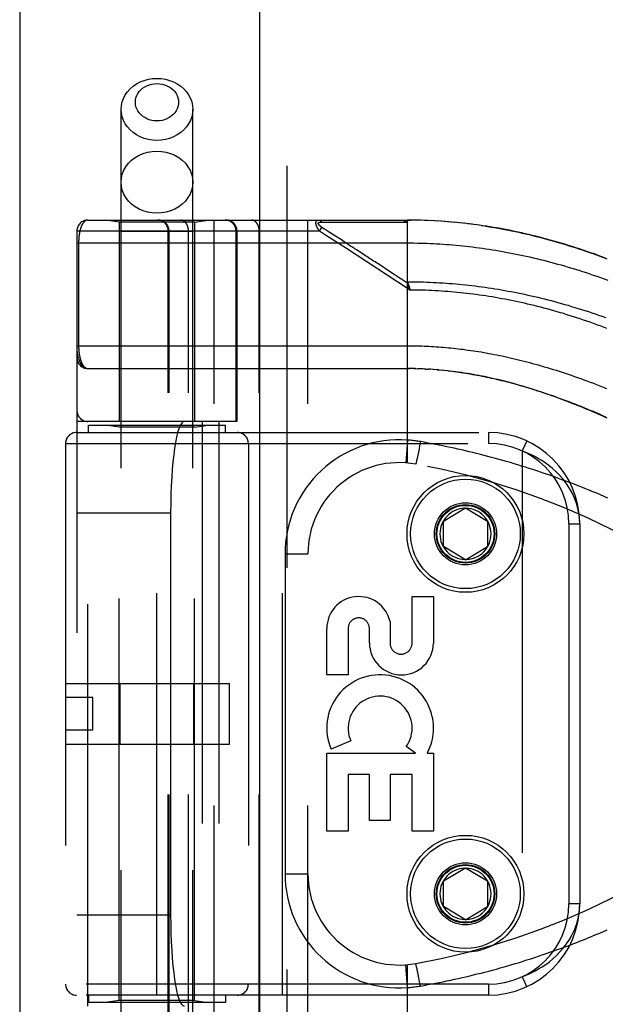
# Model space of a CAD drawing. Header units: inches. Extents: x 0 to 200, y 0 to 129.
# Tile 130 of 256: x 37.82 to 39.42, y 71.77 to 74.46. Entities that reach past the tile are written whole.
import ezdxf

# ---------------------------------------------------------------- set-up
doc = ezdxf.new("R2010")
doc.units = ezdxf.units.IN
doc.header["$LTSCALE"] = 11
doc.header["$MEASUREMENT"] = 0
doc.linetypes.add('HIDDEN', pattern=[0.2, 0.1, -0.1])
doc.layers.get('0').update_dxf_attribs({"linetype": 'CONTINUOUS'})
doc.layers.add('LEFTHAND_DOOR_ASSEMBLY', color=7, linetype='CONTINUOUS')

msp = doc.modelspace()

# ---------------------------------------------------------------- linework, layer by layer
at = {"color": 3, "linetype": 'Continuous'}
msp.add_line((37.8178, 97.2118), (37.8178, 34.2898), dxfattribs=at)
at = {"layer": 'LEFTHAND_DOOR_ASSEMBLY', "color": 3, "linetype": 'Continuous'}
msp.add_line((38.4736, 93.8608), (38.4736, 34.5108), dxfattribs=at)
at = {"layer": 'LEFTHAND_DOOR_ASSEMBLY', "color": 8, "linetype": 'HIDDEN'}
for p, q in [((38.5486, 93.8608), (38.5486, 34.5108)), ((38.0951, 71.0328), (38.0951, 74.2152)), ((38.2911, 71.0328), (38.2911, 74.2152)), ((38.0043, 73.9121), (38.8781, 73.9121)), ((38.0901, 73.9068), (38.0526, 73.9121)), ((38.0901, 73.9068), (38.0901, 73.3608)), ((38.2961, 73.9068), (38.0901, 73.9068)), ((38.2961, 73.9068), (38.3336, 73.9121)), ((38.2961, 73.9068), (38.2961, 73.3608)), ((38.3493, 71.2096), (38.3493, 73.9121)), ((38.6058, 71.2096), (38.6058, 73.9121)), ((38.6378, 73.8821), (38.6443, 73.8921)), ((38.6432, 73.9066), (38.6479, 73.9066)), ((38.6516, 73.8874), (38.6443, 73.8921)), ((38.6479, 73.9066), (38.6538, 73.9065)), ((38.6538, 73.9065), (38.6857, 73.9065)), ((38.6857, 73.9065), (38.6909, 73.9065)), ((38.6909, 73.9065), (38.7245, 73.9064)), ((38.7245, 73.9064), (38.7297, 73.9064)), ((38.7297, 73.9064), (38.7351, 73.9064)), ((38.8781, 73.2473), (38.8781, 73.9121)), ((38.8873, 73.912), (38.8781, 73.9121)), ((38.8781, 73.9121), (38.8871, 73.912)), ((38.8966, 73.9119), (38.8871, 73.912)), ((38.906, 73.9118), (38.8962, 73.9119)), ((38.9153, 73.9115), (38.9053, 73.9118)), ((38.9246, 73.9113), (38.9144, 73.9116)), ((38.934, 73.9109), (38.9235, 73.9113)), ((38.9433, 73.9105), (38.9326, 73.911)), ((38.9526, 73.91), (38.9417, 73.9106)), ((38.962, 73.9095), (38.9508, 73.9101)), ((38.9714, 73.9089), (38.9599, 73.9096)), ((38.9807, 73.9082), (38.969, 73.9091)), ((38.9901, 73.9075), (38.9782, 73.9084)), ((38.9964, 73.907), (39.0056, 73.9062)), ((39.0183, 73.9049), (39.0056, 73.9062)), ((39.0277, 73.904), (39.0148, 73.9053)), ((39.0371, 73.9029), (39.0239, 73.9044)), ((39.0466, 73.9018), (39.0331, 73.9034)), ((39.056, 73.9006), (39.0423, 73.9023)), ((39.0655, 73.8994), (39.0516, 73.9012)), ((39.075, 73.8981), (39.0608, 73.9)), ((37.9743, 73.8821), (37.9743, 71.2396)), ((38.6378, 73.8821), (37.9743, 73.8821)), ((38.2911, 73.8808), (38.0951, 73.8808)), ((38.2242, 71.2396), (38.2242, 73.8821)), ((38.2262, 71.2396), (38.2262, 73.8821)), ((38.2793, 71.2396), (38.2793, 73.8821)), ((38.4095, 73.3608), (38.4095, 73.8821)), ((38.4118, 73.8821), (38.4118, 73.3608)), ((38.4728, 71.2396), (38.4728, 73.8821)), ((38.6544, 73.8712), (38.6378, 73.8821)), ((38.654, 73.8858), (38.6516, 73.8874)), ((38.6564, 73.8842), (38.654, 73.8858)), ((38.7112, 73.8341), (38.6544, 73.8712)), ((38.6588, 73.8827), (38.6564, 73.8842)), ((38.6686, 73.8763), (38.664, 73.8793)), ((38.6722, 73.874), (38.6686, 73.8763)), ((38.6974, 73.8576), (38.6722, 73.874)), ((37.9743, 73.8496), (38.8781, 73.8496)), ((37.9789, 73.8496), (37.9789, 73.5675)), ((38.7013, 73.855), (38.6974, 73.8576)), ((38.8781, 73.7253), (38.7112, 73.8341)), ((38.8822, 73.7317), (38.8781, 73.7253)), ((38.885, 73.7207), (38.8781, 73.7253)), ((38.8833, 73.7275), (38.8836, 73.7263)), ((38.8836, 73.7263), (38.8839, 73.7251)), ((38.8839, 73.7251), (38.8842, 73.7239)), ((38.0043, 73.5058), (38.8838, 73.5058)), ((38.8852, 73.5058), (38.8781, 73.5058)), ((38.8923, 73.5057), (38.8838, 73.5058)), ((38.8995, 73.5056), (38.8896, 73.5057)), ((38.8953, 73.5056), (38.9011, 73.5055)), ((38.8995, 73.5056), (38.9069, 73.5054)), ((38.9139, 73.5051), (38.9067, 73.5054)), ((38.9211, 73.5049), (38.9126, 73.5052)), ((38.9282, 73.5045), (38.9184, 73.505)), ((38.9242, 73.5047), (38.93, 73.5044)), ((38.9282, 73.5045), (38.9358, 73.5041)), ((38.9423, 73.5037), (38.9353, 73.5041)), ((38.9493, 73.5032), (38.9416, 73.5037)), ((38.9564, 73.5027), (38.9475, 73.5033)), ((38.9635, 73.5021), (38.9533, 73.5029)), ((38.9592, 73.5024), (38.9651, 73.5019)), ((38.9635, 73.5021), (38.971, 73.5014)), ((38.9783, 73.5007), (38.9708, 73.5014)), ((38.9861, 73.4999), (38.9769, 73.5008)), ((38.9888, 73.4996), (38.9948, 73.4989)), ((38.4118, 73.3608), (37.9743, 73.3608)), ((38.0043, 71.7608), (38.0043, 73.3608)), ((38.3168, 73.3608), (38.3168, 71.7608)), ((38.3627, 73.3608), (38.3627, 71.7608)), ((37.9731, 73.3308), (39.0993, 73.3308)), ((38.0056, 73.3308), (38.0056, 73.3508)), ((38.0056, 73.3508), (38.3806, 73.3508)), ((38.0901, 73.3455), (38.0526, 73.3508)), ((38.0901, 71.7761), (38.0901, 73.3455)), ((38.2961, 73.3455), (38.0901, 73.3455)), ((38.1931, 71.7908), (38.1931, 73.3308)), ((38.2961, 73.3455), (38.3336, 73.3508)), ((38.2961, 71.7761), (38.2961, 73.3455)), ((38.3806, 73.3308), (38.3806, 73.3508)), ((38.5368, 71.7908), (38.5368, 73.3308)), ((39.0993, 73.3308), (39.0993, 73.3008)), ((37.9431, 73.3008), (37.9431, 71.8208)), ((37.9431, 73.3008), (39.0993, 73.3008)), ((38.4431, 73.3008), (38.4431, 71.8208)), ((38.8781, 73.31), (38.8736, 73.2477)), ((38.9134, 73.3057), (38.9115, 73.2956)), ((39.2044, 73.3076), (39.1918, 73.2804)), ((38.9079, 73.2765), (38.9064, 73.269)), ((38.9097, 73.2858), (38.9079, 73.2765)), ((38.9115, 73.2956), (38.9097, 73.2858)), ((39.1918, 73.2804), (39.1918, 71.8412)), ((38.9021, 73.2491), (38.9019, 73.2482)), ((38.9023, 73.25), (38.9021, 73.2491)), ((38.9026, 73.251), (38.9023, 73.25)), ((38.9029, 73.2526), (38.9026, 73.251)), ((38.9033, 73.2544), (38.9029, 73.2526)), ((38.9039, 73.257), (38.9033, 73.2544)), ((38.9045, 73.2598), (38.9039, 73.257)), ((38.9053, 73.2638), (38.9045, 73.2598)), ((38.9064, 73.269), (38.9053, 73.2638)), ((37.9743, 73.1108), (38.2304, 73.1108)), ((38.2304, 73.1108), (38.2304, 72.0108)), ((38.9768, 73.0883), (39.0368, 73.1244)), ((39.0368, 73.1244), (39.0968, 73.0883)), ((38.9768, 73.0183), (38.9768, 73.0883)), ((39.0968, 73.0883), (39.0968, 73.0183)), ((39.3193, 73.0808), (39.3193, 72.0408)), ((39.3193, 73.0808), (39.3493, 73.0808)), ((39.3493, 73.0808), (39.3493, 72.0408)), ((39.0368, 72.9822), (38.9768, 73.0183)), ((39.0368, 72.9822), (39.0968, 73.0183)), ((38.5433, 72.9983), (38.5433, 72.1233)), ((38.5433, 72.9983), (38.6058, 72.9983)), ((38.8909, 72.7544), (38.8909, 72.8815)), ((38.8909, 72.8815), (38.9493, 72.8815)), ((38.9493, 72.8815), (38.9493, 72.7544)), ((38.8305, 72.8132), (38.8304, 72.7544)), ((38.6575, 72.6671), (38.6575, 72.7943)), ((38.7159, 72.7943), (38.7159, 72.6671)), ((38.7741, 72.7551), (38.7741, 72.7942)), ((38.7159, 72.6671), (38.6575, 72.6671)), ((37.9431, 72.6438), (38.3911, 72.6438)), ((38.0924, 72.4778), (38.0924, 72.6438)), ((38.2937, 72.4778), (38.2937, 72.6438)), ((38.3911, 72.4778), (38.3911, 72.6438)), ((38.0181, 72.6058), (37.9431, 72.6058)), ((38.0181, 72.5158), (38.0181, 72.6058)), ((38.0181, 72.5158), (37.9431, 72.5158)), ((37.9431, 72.4778), (38.3911, 72.4778)), ((38.7231, 72.4869), (38.6695, 72.4637)), ((38.9004, 72.4535), (38.875, 72.4713)), ((38.6575, 72.2398), (38.6575, 72.4535)), ((38.6575, 72.4535), (38.9004, 72.4535)), ((38.9324, 72.4535), (38.9493, 72.4535)), ((38.9493, 72.4535), (38.9493, 72.2398)), ((38.7159, 72.3951), (38.7159, 72.2398)), ((38.7743, 72.3951), (38.7159, 72.3951)), ((38.7743, 72.2688), (38.7743, 72.3951)), ((38.8305, 72.3951), (38.8305, 72.2688)), ((38.8909, 72.3951), (38.8305, 72.3951)), ((38.8909, 72.2398), (38.8909, 72.3951)), ((38.8305, 72.2688), (38.7743, 72.2688)), ((38.7159, 72.2398), (38.6575, 72.2398)), ((38.9493, 72.2398), (38.8909, 72.2398)), ((38.9768, 72.1033), (39.0368, 72.1394)), ((39.0368, 72.1394), (39.0968, 72.1033)), ((38.5433, 72.1233), (38.6058, 72.1233)), ((38.9768, 72.0333), (38.9768, 72.1033)), ((39.0968, 72.1033), (39.0968, 72.0333)), ((39.0368, 71.9972), (38.9768, 72.0333)), ((39.0368, 71.9972), (39.0968, 72.0333)), ((39.3493, 72.0408), (39.3193, 72.0408)), ((37.9743, 72.0108), (38.2304, 72.0108)), ((38.8781, 71.8116), (38.8736, 71.8739)), ((38.8781, 71.2096), (38.8781, 71.8743)), ((38.9018, 71.8738), (38.9016, 71.8745)), ((38.902, 71.873), (38.9018, 71.8738)), ((38.9022, 71.8721), (38.902, 71.873)), ((38.9024, 71.8711), (38.9022, 71.8721)), ((38.9028, 71.8696), (38.9024, 71.8711)), ((38.9032, 71.8679), (38.9028, 71.8696)), ((38.9037, 71.8653), (38.9032, 71.8679)), ((38.9043, 71.8625), (38.9037, 71.8653)), ((38.9051, 71.8586), (38.9043, 71.8625)), ((38.9062, 71.8535), (38.9051, 71.8586)), ((38.9075, 71.847), (38.9062, 71.8535)), ((38.9093, 71.8379), (38.9075, 71.847)), ((39.0993, 71.8208), (37.9431, 71.8208)), ((38.9113, 71.8271), (38.9093, 71.8379)), ((38.9134, 71.8159), (38.9113, 71.8271)), ((39.0993, 71.8208), (39.0993, 71.7908)), ((39.0993, 71.7908), (37.9731, 71.7908)), ((38.0056, 71.7908), (38.0056, 71.7708)), ((38.3806, 71.7908), (38.3806, 71.7708)), ((38.3806, 71.7708), (38.0056, 71.7708)), ((38.0901, 71.7761), (38.0526, 71.7708)), ((38.2961, 71.7761), (38.0901, 71.7761)), ((38.2961, 71.7761), (38.3336, 71.7708))]:
    msp.add_line(p, q, dxfattribs=at)
for points in [[(38.0951, 74.2152), (38.0958, 74.2254), (38.0979, 74.2355), (38.1014, 74.2453), (38.1063, 74.2546), (38.1124, 74.2634), (38.1197, 74.2714), (38.1281, 74.2787), (38.1374, 74.285), (38.1475, 74.2903), (38.1583, 74.2945), (38.1696, 74.2976), (38.1812, 74.2994), (38.1931, 74.3)], [(38.1931, 74.3), (38.2049, 74.2994), (38.2165, 74.2976), (38.2278, 74.2945), (38.2386, 74.2903), (38.2487, 74.285), (38.258, 74.2787), (38.2664, 74.2714), (38.2737, 74.2634), (38.2798, 74.2546), (38.2847, 74.2453), (38.2882, 74.2355), (38.2903, 74.2254), (38.2911, 74.2152)], [(38.1931, 74.1836), (38.1859, 74.1839), (38.1789, 74.1851), (38.1721, 74.1869), (38.1656, 74.1894), (38.1596, 74.1926), (38.1539, 74.1964), (38.1489, 74.2008), (38.1445, 74.2056), (38.1408, 74.2109), (38.1379, 74.2165), (38.1358, 74.2224), (38.1345, 74.2285), (38.1341, 74.2347), (38.1345, 74.2408), (38.1358, 74.2469), (38.1379, 74.2528), (38.1408, 74.2584), (38.1445, 74.2637), (38.1489, 74.2686), (38.1539, 74.2729), (38.1596, 74.2767), (38.1657, 74.2799), (38.1721, 74.2824), (38.1789, 74.2843), (38.1859, 74.2854), (38.1931, 74.2858)], [(38.1931, 74.2858), (38.2002, 74.2854), (38.2072, 74.2843), (38.214, 74.2824), (38.2205, 74.2799), (38.2266, 74.2767), (38.2322, 74.2729), (38.2372, 74.2685), (38.2416, 74.2637), (38.2453, 74.2584), (38.2482, 74.2528), (38.2503, 74.2469), (38.2516, 74.2408), (38.252, 74.2347), (38.2516, 74.2285), (38.2503, 74.2224), (38.2482, 74.2165), (38.2453, 74.2109), (38.2416, 74.2056), (38.2372, 74.2008), (38.2322, 74.1964), (38.2266, 74.1926), (38.2205, 74.1894), (38.214, 74.1869), (38.2072, 74.1851), (38.2002, 74.1839), (38.1931, 74.1836)], [(38.1931, 74.1303), (38.1812, 74.1309), (38.1696, 74.1328), (38.1583, 74.1358), (38.1475, 74.14), (38.1374, 74.1453), (38.1281, 74.1516), (38.1197, 74.1589), (38.1124, 74.1669), (38.1063, 74.1757), (38.1014, 74.1851), (38.0979, 74.1949), (38.0958, 74.2049), (38.0951, 74.2152)], [(38.2911, 74.2152), (38.2903, 74.2049), (38.2882, 74.1949), (38.2847, 74.1851), (38.2798, 74.1757), (38.2737, 74.1669), (38.2664, 74.1589), (38.258, 74.1516), (38.2487, 74.1453), (38.2386, 74.14), (38.2278, 74.1358), (38.2165, 74.1328), (38.2049, 74.1309), (38.1931, 74.1303)], [(38.0951, 74.0159), (38.0959, 74.027), (38.0984, 74.0379), (38.1025, 74.0484), (38.1082, 74.0583), (38.1153, 74.0676), (38.1238, 74.0759), (38.1334, 74.0832), (38.1441, 74.0894), (38.1556, 74.0943), (38.1677, 74.0979), (38.1803, 74.1001), (38.1931, 74.1008)], [(38.1931, 74.1008), (38.2058, 74.1001), (38.2184, 74.0979), (38.2306, 74.0943), (38.2421, 74.0894), (38.2527, 74.0832), (38.2624, 74.0759), (38.2708, 74.0676), (38.2779, 74.0583), (38.2836, 74.0484), (38.2877, 74.0379), (38.2902, 74.027), (38.2911, 74.0159)], [(38.1931, 73.931), (38.1803, 73.9318), (38.1677, 73.9339), (38.1556, 73.9375), (38.1441, 73.9424), (38.1334, 73.9486), (38.1238, 73.9559), (38.1153, 73.9642), (38.1082, 73.9735), (38.1025, 73.9834), (38.0984, 73.9939), (38.0959, 74.0048), (38.0951, 74.0159)], [(38.2911, 74.0159), (38.2902, 74.0048), (38.2877, 73.9939), (38.2836, 73.9834), (38.2779, 73.9735), (38.2708, 73.9642), (38.2624, 73.9559), (38.2527, 73.9486), (38.2421, 73.9424), (38.2306, 73.9375), (38.2184, 73.9339), (38.2058, 73.9318), (38.1931, 73.931)], [(38.0043, 73.9121), (38.0037, 73.912), (38.0031, 73.912), (38.0025, 73.9119), (38.0019, 73.9118), (38.0013, 73.9117), (38.0008, 73.9115), (38.0002, 73.9113), (37.9997, 73.9111), (37.9991, 73.9109), (37.9986, 73.9106), (37.998, 73.9104), (37.9975, 73.91), (37.997, 73.9097), (37.9965, 73.9094), (37.996, 73.909), (37.9955, 73.9086), (37.995, 73.9082), (37.9946, 73.9078), (37.9941, 73.9073), (37.9936, 73.9068), (37.9932, 73.9063), (37.9927, 73.9058), (37.9923, 73.9053), (37.9919, 73.9048), (37.9915, 73.9042), (37.9911, 73.9037), (37.9907, 73.9031), (37.9903, 73.9025), (37.9899, 73.9019), (37.9895, 73.9012), (37.9891, 73.9006), (37.9888, 73.8999), (37.9884, 73.8993), (37.9881, 73.8986), (37.9877, 73.8979), (37.9874, 73.8972), (37.9871, 73.8965), (37.9868, 73.8958), (37.9865, 73.8951), (37.9861, 73.8943), (37.9859, 73.8936), (37.9856, 73.8928), (37.9853, 73.8921), (37.985, 73.8913), (37.9847, 73.8905), (37.9845, 73.8898), (37.9842, 73.889), (37.984, 73.8882), (37.9837, 73.8874), (37.9835, 73.8866), (37.9833, 73.8857), (37.9831, 73.8849), (37.9829, 73.8841), (37.9826, 73.8833), (37.9824, 73.8825), (37.9823, 73.8816), (37.9821, 73.8808), (37.9819, 73.8799), (37.9817, 73.8791), (37.9815, 73.8782), (37.9814, 73.8774), (37.9812, 73.8765), (37.9811, 73.8757), (37.9809, 73.8748), (37.9808, 73.8739), (37.9806, 73.8731), (37.9805, 73.8722), (37.9804, 73.8713), (37.9803, 73.8705), (37.9801, 73.8696), (37.98, 73.8688), (37.9799, 73.8679), (37.9798, 73.867), (37.9798, 73.8662), (37.9797, 73.8653), (37.9796, 73.8645), (37.9795, 73.8636), (37.9794, 73.8628), (37.9794, 73.862), (37.9793, 73.8611), (37.9793, 73.8603), (37.9792, 73.8595), (37.9792, 73.8586), (37.9791, 73.8578), (37.9791, 73.857), (37.979, 73.8562), (37.979, 73.8553), (37.979, 73.8545), (37.979, 73.8537), (37.9789, 73.8529), (37.9789, 73.852), (37.9789, 73.8512), (37.9789, 73.8504), (37.9789, 73.8496)], [(38.2262, 73.8821), (38.2262, 73.8827), (38.2262, 73.8834), (38.2262, 73.884), (38.2261, 73.8847), (38.2261, 73.8853), (38.226, 73.886), (38.2259, 73.8866), (38.2258, 73.8873), (38.2257, 73.8879), (38.2255, 73.8885), (38.2254, 73.8892), (38.2252, 73.8898), (38.2251, 73.8904), (38.2249, 73.8911), (38.2247, 73.8917), (38.2245, 73.8923), (38.2242, 73.8929), (38.224, 73.8935), (38.2237, 73.8941), (38.2235, 73.8947), (38.2232, 73.8953), (38.2229, 73.8959), (38.2226, 73.8965), (38.2223, 73.8971), (38.2219, 73.8976), (38.2216, 73.8982), (38.2212, 73.8987), (38.2209, 73.8993), (38.2205, 73.8998), (38.2201, 73.9003), (38.2197, 73.9008), (38.2193, 73.9013), (38.2189, 73.9018), (38.2184, 73.9023), (38.218, 73.9028), (38.2175, 73.9033), (38.2171, 73.9037), (38.2166, 73.9042), (38.2161, 73.9046), (38.2156, 73.905), (38.2151, 73.9054), (38.2146, 73.9059), (38.2141, 73.9062), (38.2136, 73.9066), (38.213, 73.907), (38.2125, 73.9074), (38.212, 73.9077), (38.2114, 73.908), (38.2108, 73.9084), (38.2103, 73.9087), (38.2097, 73.909), (38.2091, 73.9092), (38.2085, 73.9095), (38.2079, 73.9098), (38.2073, 73.91), (38.2067, 73.9102), (38.2061, 73.9105), (38.2055, 73.9107), (38.2049, 73.9109), (38.2042, 73.911), (38.2036, 73.9112), (38.203, 73.9113), (38.2023, 73.9115), (38.2017, 73.9116), (38.2011, 73.9117), (38.2004, 73.9118), (38.1998, 73.9119), (38.1991, 73.9119), (38.1985, 73.912), (38.1979, 73.912), (38.1972, 73.912), (38.1966, 73.9121)], [(38.2793, 73.8821), (38.2793, 73.8827), (38.2793, 73.8834), (38.2793, 73.884), (38.2792, 73.8847), (38.2792, 73.8853), (38.2791, 73.886), (38.2791, 73.8866), (38.279, 73.8873), (38.2789, 73.8879), (38.2788, 73.8885), (38.2787, 73.8892), (38.2786, 73.8898), (38.2785, 73.8904), (38.2783, 73.8911), (38.2782, 73.8917), (38.278, 73.8923), (38.2779, 73.8929), (38.2777, 73.8935), (38.2775, 73.8941), (38.2773, 73.8947), (38.2771, 73.8953), (38.2769, 73.8959), (38.2767, 73.8965), (38.2765, 73.8971), (38.2762, 73.8976), (38.276, 73.8982), (38.2757, 73.8987), (38.2755, 73.8993), (38.2752, 73.8998), (38.2749, 73.9003), (38.2746, 73.9008), (38.2743, 73.9013), (38.274, 73.9018), (38.2737, 73.9023), (38.2734, 73.9028), (38.2731, 73.9033), (38.2728, 73.9037), (38.2724, 73.9042), (38.2721, 73.9046), (38.2717, 73.905), (38.2714, 73.9054), (38.271, 73.9059), (38.2706, 73.9062), (38.2703, 73.9066), (38.2699, 73.907), (38.2695, 73.9074), (38.2691, 73.9077), (38.2687, 73.908), (38.2683, 73.9084), (38.2679, 73.9087), (38.2675, 73.909), (38.2671, 73.9092), (38.2666, 73.9095), (38.2662, 73.9098), (38.2658, 73.91), (38.2653, 73.9102), (38.2649, 73.9105), (38.2645, 73.9107), (38.264, 73.9109), (38.2636, 73.911), (38.2631, 73.9112), (38.2627, 73.9113), (38.2622, 73.9115), (38.2618, 73.9116), (38.2613, 73.9117), (38.2609, 73.9118), (38.2604, 73.9119), (38.2599, 73.9119), (38.2595, 73.912), (38.259, 73.912), (38.2586, 73.912), (38.2581, 73.9121)], [(38.4095, 73.8821), (38.4095, 73.8827), (38.4095, 73.8834), (38.4094, 73.884), (38.4094, 73.8847), (38.4093, 73.8853), (38.4092, 73.886), (38.4091, 73.8866), (38.409, 73.8873), (38.4089, 73.8879), (38.4088, 73.8885), (38.4086, 73.8892), (38.4085, 73.8898), (38.4083, 73.8904), (38.4081, 73.8911), (38.4079, 73.8917), (38.4077, 73.8923), (38.4075, 73.8929), (38.4072, 73.8935), (38.407, 73.8941), (38.4067, 73.8947), (38.4064, 73.8953), (38.4061, 73.8959), (38.4058, 73.8965), (38.4055, 73.8971), (38.4052, 73.8976), (38.4048, 73.8982), (38.4045, 73.8987), (38.4041, 73.8993), (38.4037, 73.8998), (38.4033, 73.9003), (38.4029, 73.9008), (38.4025, 73.9013), (38.4021, 73.9018), (38.4017, 73.9023), (38.4012, 73.9028), (38.4008, 73.9033), (38.4003, 73.9037), (38.3999, 73.9042), (38.3994, 73.9046), (38.3989, 73.905), (38.3984, 73.9054), (38.3979, 73.9059), (38.3973, 73.9062), (38.3968, 73.9066), (38.3963, 73.907), (38.3957, 73.9074), (38.3952, 73.9077), (38.3946, 73.908), (38.3941, 73.9084), (38.3935, 73.9087), (38.3929, 73.909), (38.3923, 73.9092), (38.3918, 73.9095), (38.3912, 73.9098), (38.3906, 73.91), (38.3899, 73.9102), (38.3893, 73.9105), (38.3887, 73.9107), (38.3881, 73.9109), (38.3875, 73.911), (38.3869, 73.9112), (38.3862, 73.9113), (38.3856, 73.9115), (38.385, 73.9116), (38.3843, 73.9117), (38.3837, 73.9118), (38.383, 73.9119), (38.3824, 73.9119), (38.3817, 73.912), (38.3811, 73.912), (38.3804, 73.912), (38.3798, 73.9121)], [(38.4728, 73.8821), (38.4728, 73.8827), (38.4728, 73.8834), (38.4728, 73.884), (38.4728, 73.8847), (38.4727, 73.8853), (38.4727, 73.886), (38.4726, 73.8866), (38.4725, 73.8873), (38.4724, 73.8879), (38.4723, 73.8885), (38.4722, 73.8892), (38.4721, 73.8898), (38.472, 73.8904), (38.4719, 73.8911), (38.4717, 73.8917), (38.4716, 73.8923), (38.4714, 73.8929), (38.4712, 73.8935), (38.471, 73.8941), (38.4709, 73.8947), (38.4707, 73.8953), (38.4704, 73.8959), (38.4702, 73.8965), (38.47, 73.8971), (38.4698, 73.8976), (38.4695, 73.8982), (38.4693, 73.8987), (38.469, 73.8993), (38.4687, 73.8998), (38.4685, 73.9003), (38.4682, 73.9008), (38.4679, 73.9013), (38.4676, 73.9018), (38.4673, 73.9023), (38.467, 73.9028), (38.4666, 73.9033), (38.4663, 73.9037), (38.466, 73.9042), (38.4656, 73.9046), (38.4653, 73.905), (38.4649, 73.9054), (38.4645, 73.9059), (38.4642, 73.9062), (38.4638, 73.9066), (38.4634, 73.907), (38.463, 73.9074), (38.4626, 73.9077), (38.4622, 73.908), (38.4618, 73.9084), (38.4614, 73.9087), (38.461, 73.909), (38.4606, 73.9092), (38.4602, 73.9095), (38.4597, 73.9098), (38.4593, 73.91), (38.4589, 73.9102), (38.4584, 73.9105), (38.458, 73.9107), (38.4576, 73.9109), (38.4571, 73.911), (38.4567, 73.9112), (38.4562, 73.9113), (38.4558, 73.9115), (38.4553, 73.9116), (38.4549, 73.9117), (38.4544, 73.9118), (38.4539, 73.9119), (38.4535, 73.9119), (38.453, 73.912), (38.4526, 73.912), (38.4521, 73.912), (38.4516, 73.9121)], [(38.6378, 73.8821), (38.6373, 73.8827), (38.6368, 73.8833), (38.6364, 73.8839), (38.6359, 73.8846), (38.6355, 73.8851), (38.6351, 73.8857), (38.6347, 73.8863), (38.6344, 73.8868), (38.634, 73.8874), (38.6337, 73.8879), (38.6334, 73.8884), (38.6331, 73.8889), (38.6328, 73.8894), (38.6325, 73.8899), (38.6322, 73.8904), (38.632, 73.8908), (38.6317, 73.8913), (38.6315, 73.8917), (38.6313, 73.8922), (38.6311, 73.8926), (38.6309, 73.893), (38.6307, 73.8934), (38.6305, 73.8938), (38.6303, 73.8942), (38.6301, 73.8946), (38.6299, 73.895), (38.6298, 73.8954), (38.6296, 73.8958), (38.6295, 73.8961), (38.6293, 73.8965), (38.6292, 73.8969), (38.6291, 73.8972), (38.629, 73.8976), (38.6289, 73.8979), (38.6287, 73.8983), (38.6286, 73.8986), (38.6286, 73.8989), (38.6285, 73.8993), (38.6284, 73.8996), (38.6283, 73.8999), (38.6282, 73.9002), (38.6282, 73.9005), (38.6281, 73.9008), (38.6281, 73.9011), (38.628, 73.9014), (38.628, 73.9017), (38.6279, 73.902), (38.6279, 73.9023), (38.6279, 73.9026), (38.6278, 73.9029), (38.6278, 73.9031), (38.6278, 73.9034), (38.6278, 73.9037), (38.6278, 73.9039), (38.6278, 73.9042), (38.6278, 73.9044), (38.6278, 73.9047), (38.6279, 73.9049), (38.6279, 73.9052), (38.6279, 73.9054), (38.628, 73.9057), (38.628, 73.9059), (38.6281, 73.9061), (38.6281, 73.9064), (38.6282, 73.9066), (38.6282, 73.9068), (38.6283, 73.907), (38.6284, 73.9072), (38.6285, 73.9075), (38.6285, 73.9077), (38.6286, 73.9079), (38.6287, 73.9081), (38.6288, 73.9083), (38.6289, 73.9085), (38.6291, 73.9086), (38.6292, 73.9088), (38.6293, 73.909), (38.6294, 73.9092), (38.6296, 73.9094), (38.6297, 73.9095), (38.6299, 73.9097), (38.6301, 73.9099), (38.6302, 73.91), (38.6304, 73.9102), (38.6306, 73.9103), (38.6308, 73.9105), (38.631, 73.9106), (38.6312, 73.9108), (38.6315, 73.9109), (38.6317, 73.911), (38.632, 73.9111), (38.6322, 73.9113), (38.6325, 73.9114), (38.6328, 73.9115), (38.6331, 73.9116), (38.6334, 73.9117), (38.6337, 73.9118), (38.6341, 73.9118), (38.6345, 73.9119), (38.6349, 73.9119), (38.6353, 73.912), (38.6357, 73.912), (38.6361, 73.912), (38.6366, 73.9121)], [(38.6443, 73.8921), (38.6439, 73.8924), (38.6434, 73.8927), (38.6429, 73.893), (38.6425, 73.8933), (38.6421, 73.8936), (38.6417, 73.8939), (38.6413, 73.8942), (38.6409, 73.8945), (38.6406, 73.8947), (38.6403, 73.895), (38.6399, 73.8952), (38.6396, 73.8955), (38.6393, 73.8957), (38.6391, 73.896), (38.6388, 73.8962), (38.6385, 73.8964), (38.6383, 73.8966), (38.6381, 73.8969), (38.6378, 73.8971), (38.6376, 73.8973), (38.6374, 73.8975), (38.6372, 73.8977), (38.637, 73.8979), (38.6368, 73.8981), (38.6367, 73.8983), (38.6365, 73.8985), (38.6363, 73.8987), (38.6362, 73.8988), (38.636, 73.899), (38.6359, 73.8992), (38.6358, 73.8994), (38.6356, 73.8995), (38.6355, 73.8997), (38.6354, 73.8999), (38.6353, 73.9), (38.6352, 73.9002), (38.6351, 73.9004), (38.635, 73.9005), (38.6349, 73.9007), (38.6348, 73.9008), (38.6348, 73.901), (38.6347, 73.9011), (38.6347, 73.9013), (38.6346, 73.9014), (38.6345, 73.9016), (38.6345, 73.9017), (38.6345, 73.9019), (38.6344, 73.902), (38.6344, 73.9021), (38.6344, 73.9023), (38.6344, 73.9024), (38.6344, 73.9025), (38.6344, 73.9027), (38.6344, 73.9028), (38.6344, 73.9029), (38.6344, 73.903), (38.6344, 73.9031), (38.6344, 73.9033), (38.6344, 73.9034), (38.6345, 73.9035), (38.6345, 73.9036), (38.6345, 73.9037), (38.6346, 73.9038), (38.6347, 73.9039), (38.6347, 73.904), (38.6348, 73.9041), (38.6348, 73.9043), (38.6349, 73.9044), (38.635, 73.9045), (38.6351, 73.9045), (38.6352, 73.9046), (38.6353, 73.9047), (38.6354, 73.9048), (38.6355, 73.9049), (38.6356, 73.905), (38.6357, 73.9051), (38.6359, 73.9052), (38.636, 73.9053), (38.6361, 73.9054), (38.6363, 73.9054), (38.6365, 73.9055), (38.6366, 73.9056), (38.6368, 73.9057), (38.637, 73.9057), (38.6372, 73.9058), (38.6374, 73.9059), (38.6376, 73.9059), (38.6378, 73.906), (38.638, 73.9061), (38.6383, 73.9061), (38.6385, 73.9062), (38.6388, 73.9062), (38.6391, 73.9063), (38.6394, 73.9063), (38.6397, 73.9064), (38.64, 73.9064), (38.6403, 73.9065), (38.6407, 73.9065), (38.641, 73.9065), (38.6414, 73.9065), (38.6418, 73.9066), (38.6423, 73.9066), (38.6427, 73.9066), (38.6432, 73.9066)], [(38.6366, 73.9121), (38.6368, 73.912), (38.637, 73.912), (38.6373, 73.912), (38.6375, 73.912), (38.6377, 73.9119), (38.6379, 73.9119), (38.6381, 73.9118), (38.6383, 73.9117), (38.6386, 73.9116), (38.6388, 73.9115), (38.639, 73.9114), (38.6392, 73.9113), (38.6394, 73.9112), (38.6396, 73.9111), (38.6398, 73.9109), (38.64, 73.9108), (38.6402, 73.9106), (38.6404, 73.9104), (38.6406, 73.9103), (38.6408, 73.9101), (38.641, 73.9099), (38.6412, 73.9097), (38.6414, 73.9095), (38.6416, 73.9092), (38.6417, 73.909), (38.6419, 73.9088), (38.6421, 73.9085), (38.6423, 73.9083), (38.6424, 73.908), (38.6426, 73.9077), (38.6427, 73.9075), (38.6429, 73.9072), (38.643, 73.9069), (38.6432, 73.9066)], [(38.7351, 73.9064), (38.738, 73.9064), (38.741, 73.9064), (38.7442, 73.9064), (38.7475, 73.9064), (38.751, 73.9064), (38.7585, 73.9064)], [(38.7585, 73.9064), (38.7623, 73.9064), (38.7662, 73.9064), (38.77, 73.9064), (38.7739, 73.9064), (38.7777, 73.9064), (38.7814, 73.9064), (38.7852, 73.9064), (38.7891, 73.9064), (38.793, 73.9064), (38.797, 73.9064), (38.8012, 73.9064), (38.8295, 73.9064)], [(38.8295, 73.9064), (38.8348, 73.9064), (38.8403, 73.9064), (38.8461, 73.9064), (38.8521, 73.9064), (38.8585, 73.9064), (38.8651, 73.9064), (38.8719, 73.9064)], [(38.8653, 73.9121), (38.8659, 73.912), (38.8665, 73.912), (38.867, 73.912), (38.8676, 73.912), (38.8681, 73.9119), (38.8686, 73.9119), (38.8691, 73.9119), (38.8695, 73.9118), (38.87, 73.9117), (38.8704, 73.9117), (38.8708, 73.9116), (38.8712, 73.9115), (38.8716, 73.9114), (38.872, 73.9114), (38.8723, 73.9113), (38.8726, 73.9112), (38.8729, 73.9111), (38.8732, 73.911), (38.8735, 73.9109), (38.8738, 73.9108), (38.8741, 73.9107), (38.8743, 73.9106), (38.8746, 73.9105), (38.8748, 73.9104), (38.875, 73.9103), (38.8752, 73.9101), (38.8754, 73.91), (38.8756, 73.9099), (38.8758, 73.9098), (38.876, 73.9097), (38.8761, 73.9096), (38.8763, 73.9095), (38.8764, 73.9093), (38.8766, 73.9092), (38.8767, 73.9091), (38.8768, 73.909), (38.877, 73.9089), (38.8771, 73.9087), (38.8772, 73.9086), (38.8773, 73.9085), (38.8774, 73.9084), (38.8775, 73.9082), (38.8775, 73.9081), (38.8776, 73.908), (38.8777, 73.9078), (38.8777, 73.9077), (38.8778, 73.9076), (38.8779, 73.9074), (38.8779, 73.9073), (38.8779, 73.9071), (38.878, 73.907), (38.878, 73.9068), (38.878, 73.9067), (38.878, 73.9065), (38.8781, 73.9064), (38.8781, 73.9062)], [(38.8653, 73.9121), (38.8655, 73.912), (38.8657, 73.912), (38.866, 73.912), (38.8662, 73.912), (38.8664, 73.9119), (38.8666, 73.9119), (38.8668, 73.9118), (38.8671, 73.9117), (38.8673, 73.9116), (38.8675, 73.9115), (38.8677, 73.9114), (38.8679, 73.9113), (38.8681, 73.9112), (38.8684, 73.911), (38.8686, 73.9109), (38.8688, 73.9107), (38.869, 73.9106), (38.8692, 73.9104), (38.8694, 73.9102), (38.8696, 73.91), (38.8698, 73.9098), (38.87, 73.9096), (38.8701, 73.9094), (38.8703, 73.9091), (38.8705, 73.9089), (38.8707, 73.9087), (38.8708, 73.9084), (38.871, 73.9081), (38.8712, 73.9079), (38.8713, 73.9076), (38.8715, 73.9073), (38.8716, 73.907), (38.8718, 73.9067), (38.8719, 73.9064)], [(38.8719, 73.9064), (38.873, 73.9064), (38.874, 73.9064), (38.875, 73.9064), (38.876, 73.9063), (38.877, 73.9063), (38.8781, 73.9062)], [(39.0089, 73.9059), (38.9995, 73.9067), (38.9873, 73.9077)], [(39.42, 73.8081), (39.4097, 73.8119), (39.3995, 73.8156), (39.3893, 73.8193), (39.3791, 73.8229), (39.369, 73.8264), (39.3589, 73.8299), (39.3487, 73.8332), (39.3387, 73.8365), (39.3286, 73.8397), (39.3186, 73.8429), (39.3085, 73.8459), (39.2985, 73.8489), (39.2886, 73.8519), (39.2786, 73.8547), (39.2687, 73.8575), (39.2588, 73.8602), (39.2489, 73.8628), (39.2391, 73.8654), (39.2293, 73.8678), (39.2195, 73.8703), (39.2097, 73.8726), (39.1999, 73.8749), (39.1902, 73.8771), (39.1805, 73.8792), (39.1708, 73.8813), (39.1611, 73.8832), (39.1515, 73.8852), (39.1419, 73.887), (39.1322, 73.8888), (39.1227, 73.8905), (39.1131, 73.8922), (39.1035, 73.8937), (39.094, 73.8952), (39.0845, 73.8967), (39.07, 73.8987)], [(39.0793, 73.8974), (39.0886, 73.8961), (39.0979, 73.8946), (39.1072, 73.8931), (39.1165, 73.8915), (39.1258, 73.8899), (39.1352, 73.8882), (39.1446, 73.8865), (39.154, 73.8846), (39.1634, 73.8827), (39.1728, 73.8808), (39.1823, 73.8787), (39.1918, 73.8766), (39.2013, 73.8745), (39.2108, 73.8722), (39.2204, 73.8699), (39.2299, 73.8676), (39.2395, 73.8651), (39.2492, 73.8626), (39.2588, 73.86), (39.2685, 73.8574), (39.2781, 73.8547), (39.2879, 73.8519), (39.2976, 73.849), (39.3074, 73.846), (39.3172, 73.843), (39.327, 73.84), (39.3367, 73.8368), (39.3465, 73.8336), (39.3562, 73.8304), (39.3659, 73.8271), (39.3756, 73.8237), (39.3853, 73.8203), (39.3949, 73.8168), (39.4045, 73.8133), (39.4141, 73.8097), (39.4237, 73.8061)], [(38.664, 73.8793), (38.6626, 73.8802), (38.6613, 73.8811), (38.6588, 73.8827)], [(38.7389, 73.8305), (38.7355, 73.8327), (38.7322, 73.8349), (38.7289, 73.837), (38.7258, 73.8391), (38.7227, 73.841), (38.7198, 73.8429), (38.717, 73.8447), (38.7144, 73.8465), (38.7119, 73.8481), (38.7096, 73.8496), (38.7074, 73.851), (38.7053, 73.8524), (38.7013, 73.855)], [(38.8781, 73.8496), (38.8869, 73.8495), (38.8958, 73.8494), (38.9046, 73.8493), (38.9135, 73.8491), (38.9223, 73.8489), (38.9312, 73.8486), (38.9401, 73.8482), (38.9489, 73.8478), (38.9578, 73.8473), (38.9667, 73.8468), (38.9756, 73.8463), (38.9845, 73.8456), (38.9934, 73.8449), (39.0024, 73.8442), (39.0113, 73.8434), (39.0202, 73.8426), (39.0292, 73.8416), (39.0382, 73.8407), (39.0472, 73.8397), (39.0562, 73.8386), (39.0652, 73.8374), (39.0743, 73.8362), (39.0833, 73.835), (39.0924, 73.8337), (39.1015, 73.8323), (39.1107, 73.8309), (39.1198, 73.8294), (39.129, 73.8278), (39.1381, 73.8262), (39.1474, 73.8246), (39.1566, 73.8228), (39.1659, 73.821), (39.1751, 73.8192), (39.1844, 73.8173), (39.1938, 73.8153), (39.2031, 73.8132), (39.2125, 73.8111), (39.2219, 73.809), (39.2314, 73.8067), (39.2409, 73.8044), (39.2504, 73.8021), (39.2599, 73.7996), (39.2694, 73.7971), (39.279, 73.7946), (39.2886, 73.7919), (39.2983, 73.7892), (39.308, 73.7865), (39.3177, 73.7836), (39.3274, 73.7807), (39.3372, 73.7777), (39.347, 73.7747), (39.3568, 73.7716), (39.3666, 73.7684), (39.3765, 73.7651), (39.3864, 73.7618), (39.3964, 73.7584), (39.4063, 73.7549), (39.4163, 73.7514), (39.4263, 73.7478)], [(38.7493, 73.8237), (38.7458, 73.826), (38.7389, 73.8305)], [(38.8023, 73.7892), (38.7978, 73.7921), (38.7935, 73.7949), (38.7895, 73.7976), (38.7856, 73.8001), (38.7818, 73.8026), (38.7781, 73.805), (38.7745, 73.8073), (38.7709, 73.8096), (38.7673, 73.812), (38.7637, 73.8143), (38.7601, 73.8167), (38.7493, 73.8237)], [(38.8289, 73.7718), (38.8174, 73.7793), (38.8121, 73.7828), (38.8023, 73.7892)], [(38.8557, 73.7544), (38.8417, 73.7635), (38.8289, 73.7718)], [(38.8793, 73.739), (38.8711, 73.7444), (38.8632, 73.7495), (38.8557, 73.7544)], [(38.8792, 73.7392), (38.8791, 73.7395), (38.879, 73.7397), (38.8789, 73.7399), (38.8788, 73.7402), (38.8787, 73.7404), (38.8786, 73.7406), (38.8785, 73.7408), (38.8784, 73.741), (38.8784, 73.7413), (38.8783, 73.7415), (38.8783, 73.7417), (38.8782, 73.7419), (38.8782, 73.7421), (38.8781, 73.7423), (38.8781, 73.7425), (38.8781, 73.7428), (38.8781, 73.743), (38.8781, 73.7432), (38.8781, 73.7434)], [(38.8781, 73.7434), (38.8868, 73.7434), (38.8956, 73.7433), (38.9044, 73.7432), (38.9132, 73.743), (38.922, 73.7427), (38.9308, 73.7425), (38.9396, 73.7421), (38.9484, 73.7417), (38.9572, 73.7413), (38.966, 73.7408), (38.9748, 73.7402), (38.9837, 73.7396), (38.9925, 73.739), (39.0013, 73.7383), (39.0102, 73.7375), (39.019, 73.7367), (39.0279, 73.7358), (39.0368, 73.7349), (39.0457, 73.7339), (39.0545, 73.7329), (39.0634, 73.7318), (39.0724, 73.7307), (39.0813, 73.7295), (39.0902, 73.7282), (39.0991, 73.7269), (39.1081, 73.7256), (39.117, 73.7242), (39.126, 73.7227), (39.135, 73.7212), (39.144, 73.7196), (39.153, 73.718), (39.162, 73.7163), (39.171, 73.7145), (39.1801, 73.7127), (39.1891, 73.7109), (39.1982, 73.709), (39.2073, 73.707), (39.2164, 73.705), (39.2255, 73.7029), (39.2346, 73.7007), (39.2438, 73.6985), (39.2529, 73.6963), (39.2621, 73.6939), (39.2712, 73.6916), (39.2804, 73.6891), (39.2896, 73.6866), (39.2988, 73.6841), (39.3081, 73.6814), (39.3173, 73.6788), (39.3265, 73.676), (39.3358, 73.6732), (39.345, 73.6704), (39.3543, 73.6675), (39.3636, 73.6645), (39.3729, 73.6615), (39.3822, 73.6584), (39.3915, 73.6552), (39.4008, 73.652), (39.4101, 73.6488), (39.4194, 73.6455)], [(38.8792, 73.7392), (38.8795, 73.7385), (38.8798, 73.7381), (38.88, 73.7376), (38.8802, 73.7371), (38.8804, 73.7366), (38.8806, 73.736), (38.8808, 73.7355), (38.8811, 73.735), (38.8812, 73.7344), (38.8814, 73.7339), (38.8816, 73.7333), (38.8818, 73.7328), (38.882, 73.7322), (38.8822, 73.7317)], [(38.8822, 73.7317), (38.8824, 73.7311), (38.8825, 73.7305), (38.8827, 73.7299), (38.8829, 73.7293), (38.883, 73.7287), (38.8832, 73.7281), (38.8833, 73.7275)], [(38.8842, 73.7239), (38.8848, 73.7214), (38.885, 73.7207)], [(39.4231, 73.6156), (39.414, 73.619), (39.4049, 73.6224), (39.3959, 73.6258), (39.3868, 73.6291), (39.3777, 73.6323), (39.3686, 73.6355), (39.3595, 73.6386), (39.3505, 73.6416), (39.3414, 73.6446), (39.3324, 73.6475), (39.3233, 73.6504), (39.3143, 73.6532), (39.3053, 73.656), (39.2962, 73.6587), (39.2872, 73.6613), (39.2783, 73.6639), (39.2693, 73.6664), (39.2603, 73.6688), (39.2514, 73.6712), (39.2424, 73.6736), (39.2335, 73.6758), (39.2246, 73.6781), (39.2157, 73.6802), (39.2068, 73.6823), (39.1979, 73.6844), (39.189, 73.6863), (39.1802, 73.6883), (39.1713, 73.6901), (39.1625, 73.692), (39.1537, 73.6937), (39.1449, 73.6954), (39.1361, 73.697), (39.1273, 73.6986), (39.1185, 73.7002), (39.1098, 73.7016), (39.101, 73.703), (39.0923, 73.7044), (39.0836, 73.7057), (39.0749, 73.707), (39.0661, 73.7081), (39.0575, 73.7093), (39.0488, 73.7104), (39.0401, 73.7114), (39.0314, 73.7124), (39.0228, 73.7133), (39.0141, 73.7142), (39.0055, 73.715), (38.9968, 73.7157), (38.9882, 73.7164), (38.9796, 73.7171), (38.971, 73.7177), (38.9623, 73.7182), (38.9537, 73.7187), (38.9451, 73.7192), (38.9365, 73.7195), (38.9279, 73.7199), (38.9193, 73.7202), (38.9107, 73.7204), (38.9021, 73.7206), (38.8936, 73.7207), (38.885, 73.7207)], [(37.9743, 73.5683), (38.8846, 73.5683), (38.8911, 73.5682), (38.8977, 73.5681), (38.9042, 73.568), (38.9108, 73.5678), (38.9173, 73.5676), (38.9239, 73.5674), (38.9305, 73.5671), (38.937, 73.5668), (38.9436, 73.5665), (38.9502, 73.5661), (38.9568, 73.5656), (38.9635, 73.5652), (38.9701, 73.5647), (38.9768, 73.5641), (38.9835, 73.5635), (38.9902, 73.5629), (38.9969, 73.5623), (39.0036, 73.5616), (39.0104, 73.5608), (39.0171, 73.56), (39.0239, 73.5592), (39.0308, 73.5584), (39.0376, 73.5574), (39.0445, 73.5565), (39.0514, 73.5555), (39.0584, 73.5545), (39.0653, 73.5534), (39.0723, 73.5523), (39.0794, 73.5511), (39.0864, 73.5499), (39.0935, 73.5487), (39.1007, 73.5474), (39.1078, 73.546), (39.115, 73.5446), (39.1223, 73.5432), (39.1296, 73.5417), (39.1369, 73.5402), (39.1443, 73.5386), (39.1517, 73.5369), (39.1591, 73.5353), (39.1666, 73.5335), (39.1741, 73.5317), (39.1817, 73.5299), (39.1893, 73.528), (39.197, 73.5261), (39.2047, 73.5241), (39.2125, 73.522), (39.2203, 73.5199), (39.2281, 73.5177), (39.236, 73.5155), (39.244, 73.5133), (39.252, 73.5109), (39.26, 73.5085), (39.2681, 73.5061), (39.2763, 73.5036), (39.2844, 73.501), (39.2927, 73.4984), (39.301, 73.4957), (39.3093, 73.493), (39.3177, 73.4901), (39.3262, 73.4873), (39.3347, 73.4843), (39.3432, 73.4814), (39.3518, 73.4783), (39.3604, 73.4752), (39.3691, 73.472), (39.3779, 73.4688), (39.3866, 73.4654), (39.3955, 73.4621), (39.4044, 73.4586), (39.4133, 73.4551), (39.4223, 73.4516)], [(37.9789, 73.5675), (37.9789, 73.5667), (37.9789, 73.5658), (37.9789, 73.565), (37.979, 73.5642), (37.979, 73.5634), (37.979, 73.5625), (37.979, 73.5617), (37.9791, 73.5609), (37.9791, 73.56), (37.9792, 73.5592), (37.9792, 73.5584), (37.9793, 73.5575), (37.9793, 73.5567), (37.9794, 73.5558), (37.9794, 73.555), (37.9795, 73.5541), (37.9796, 73.5532), (37.9797, 73.5524), (37.9798, 73.5515), (37.9799, 73.5506), (37.98, 73.5497), (37.9801, 73.5489), (37.9802, 73.548), (37.9803, 73.5471), (37.9804, 73.5462), (37.9806, 73.5453), (37.9807, 73.5444), (37.9808, 73.5435), (37.981, 73.5427), (37.9811, 73.5418), (37.9813, 73.5409), (37.9815, 73.54), (37.9816, 73.5392), (37.9818, 73.5383), (37.982, 73.5374), (37.9822, 73.5366), (37.9824, 73.5357), (37.9826, 73.5349), (37.9828, 73.534), (37.983, 73.5332), (37.9832, 73.5323), (37.9835, 73.5315), (37.9837, 73.5307), (37.9839, 73.5298), (37.9842, 73.529), (37.9844, 73.5282), (37.9847, 73.5274), (37.985, 73.5266), (37.9853, 73.5258), (37.9856, 73.5251), (37.9858, 73.5243), (37.9861, 73.5235), (37.9865, 73.5228), (37.9868, 73.522), (37.9871, 73.5213), (37.9874, 73.5206), (37.9878, 73.5198), (37.9881, 73.5191), (37.9885, 73.5185), (37.9888, 73.5178), (37.9892, 73.5171), (37.9896, 73.5165), (37.99, 73.5158), (37.9904, 73.5152), (37.9908, 73.5146), (37.9912, 73.514), (37.9916, 73.5134), (37.9921, 73.5128), (37.9925, 73.5123), (37.993, 73.5118), (37.9934, 73.5113), (37.9939, 73.5108), (37.9943, 73.5103), (37.9948, 73.5098), (37.9953, 73.5094), (37.9958, 73.509), (37.9963, 73.5086), (37.9968, 73.5082), (37.9974, 73.5079), (37.9979, 73.5076), (37.9984, 73.5073), (37.999, 73.507), (37.9996, 73.5068), (38.0001, 73.5065), (38.0007, 73.5064), (38.0013, 73.5062), (38.0019, 73.506), (38.0025, 73.5059), (38.0031, 73.5059), (38.0037, 73.5058), (38.0043, 73.5058)], [(37.9743, 73.5558), (37.9743, 73.5552), (37.9743, 73.5546), (37.9744, 73.5539), (37.9744, 73.5532), (37.9745, 73.5524), (37.9745, 73.5516), (37.9746, 73.5507), (37.9747, 73.5498), (37.9749, 73.5487), (37.975, 73.5475), (37.9752, 73.5463), (37.9754, 73.5449), (37.9757, 73.5433), (37.9761, 73.5417), (37.9765, 73.5399), (37.9769, 73.5379), (37.9775, 73.5359), (37.9781, 73.5339), (37.9787, 73.532), (37.9793, 73.5301), (37.98, 73.5284), (37.9806, 73.5268), (37.9813, 73.5253), (37.982, 73.5238), (37.9827, 73.5225), (37.9833, 73.5212), (37.984, 73.52), (37.9847, 73.5189), (37.9854, 73.5178), (37.9861, 73.5168), (37.9868, 73.5158), (37.9875, 73.5149), (37.9882, 73.5141), (37.989, 73.5133), (37.9897, 73.5126), (37.9904, 73.5119), (37.9911, 73.5112), (37.9918, 73.5106), (37.9925, 73.51), (37.9932, 73.5095), (37.9939, 73.509), (37.9946, 73.5086), (37.9953, 73.5082), (37.996, 73.5078), (37.9968, 73.5075), (37.9975, 73.5072), (37.9982, 73.5069), (37.9988, 73.5067), (37.9995, 73.5065), (38.0002, 73.5063), (38.0009, 73.5061), (38.0016, 73.506), (38.0023, 73.5059), (38.003, 73.5059), (38.0036, 73.5058), (38.0043, 73.5058)], [(39.002, 73.498), (38.994, 73.499), (38.9828, 73.5002)], [(39.0008, 73.4982), (39.0068, 73.4974), (39.0129, 73.4966), (39.019, 73.4958), (39.0251, 73.4949), (39.0312, 73.494), (39.0374, 73.493), (39.0436, 73.492), (39.0499, 73.491), (39.0561, 73.4899), (39.0624, 73.4888), (39.0688, 73.4876), (39.0752, 73.4864), (39.0816, 73.4851), (39.088, 73.4838), (39.0945, 73.4825), (39.1011, 73.4811), (39.1076, 73.4796), (39.1143, 73.4782), (39.1209, 73.4766), (39.1276, 73.4751), (39.1344, 73.4734), (39.1412, 73.4718), (39.148, 73.47), (39.1549, 73.4683), (39.1618, 73.4664), (39.1688, 73.4645), (39.1759, 73.4626), (39.1829, 73.4606), (39.1901, 73.4586), (39.1973, 73.4565), (39.2045, 73.4544), (39.2118, 73.4522), (39.2191, 73.4499), (39.2265, 73.4476), (39.234, 73.4452), (39.2415, 73.4428), (39.249, 73.4403), (39.2566, 73.4378), (39.2643, 73.4351), (39.272, 73.4325), (39.2798, 73.4298), (39.2876, 73.427), (39.2955, 73.4241), (39.3034, 73.4212), (39.3114, 73.4182), (39.3194, 73.4152), (39.3275, 73.4121), (39.3357, 73.409), (39.3438, 73.4057), (39.3521, 73.4025), (39.3604, 73.3991), (39.3687, 73.3957), (39.3771, 73.3922), (39.3856, 73.3887), (39.3941, 73.3851), (39.4026, 73.3814), (39.4112, 73.3777), (39.4198, 73.3739)], [(39.424, 73.3702), (39.4165, 73.3736), (39.409, 73.377), (39.4016, 73.3802), (39.3942, 73.3835), (39.3868, 73.3867), (39.3795, 73.3898), (39.3722, 73.3929), (39.3649, 73.3959), (39.3576, 73.3989), (39.3504, 73.4019), (39.3432, 73.4048), (39.3361, 73.4077), (39.3289, 73.4105), (39.3218, 73.4132), (39.3147, 73.416), (39.3077, 73.4187), (39.3007, 73.4213), (39.2936, 73.4239), (39.2866, 73.4265), (39.2796, 73.429), (39.2727, 73.4315), (39.2657, 73.434), (39.2587, 73.4364), (39.2518, 73.4387), (39.2449, 73.4411), (39.2379, 73.4434), (39.231, 73.4456), (39.2241, 73.4479), (39.2171, 73.45), (39.2102, 73.4522), (39.2032, 73.4543), (39.1962, 73.4564), (39.1892, 73.4585), (39.1822, 73.4605), (39.1752, 73.4625), (39.1681, 73.4645), (39.1611, 73.4664), (39.154, 73.4683), (39.1469, 73.4701), (39.1397, 73.4719), (39.1325, 73.4737), (39.1253, 73.4754), (39.1181, 73.4771), (39.1108, 73.4788), (39.1035, 73.4804), (39.0961, 73.482), (39.0887, 73.4836), (39.0811, 73.4851), (39.0734, 73.4866), (39.0657, 73.4881), (39.0579, 73.4895), (39.05, 73.4909), (39.0421, 73.4922), (39.0341, 73.4935), (39.0261, 73.4947), (39.0181, 73.4959), (39.01, 73.497), (39.002, 73.498)], [(38.9134, 73.3057), (38.9099, 73.3063), (38.9064, 73.3069), (38.9031, 73.3074), (38.8998, 73.3078), (38.8964, 73.3083), (38.8929, 73.3087), (38.8892, 73.3091), (38.8855, 73.3094), (38.8818, 73.3097), (38.8781, 73.31)], [(39.4263, 73.1511), (39.4161, 73.1555), (39.4059, 73.1599), (39.3956, 73.1643), (39.3854, 73.1685), (39.3752, 73.1727), (39.365, 73.1769), (39.3547, 73.181), (39.3445, 73.1851), (39.3342, 73.189), (39.324, 73.193), (39.3137, 73.1969), (39.3034, 73.2007), (39.2932, 73.2044), (39.2829, 73.2082), (39.2726, 73.2118), (39.2623, 73.2154), (39.2521, 73.2189), (39.2418, 73.2224), (39.2315, 73.2259), (39.2212, 73.2292), (39.211, 73.2325), (39.2007, 73.2358), (39.1904, 73.239), (39.1802, 73.2422), (39.1699, 73.2453), (39.1596, 73.2483), (39.1494, 73.2513), (39.1391, 73.2542), (39.1288, 73.2571), (39.1186, 73.2599), (39.1083, 73.2627), (39.0981, 73.2654), (39.0878, 73.2681), (39.0776, 73.2707), (39.0673, 73.2733), (39.0571, 73.2758), (39.0469, 73.2782), (39.0366, 73.2807), (39.0264, 73.283), (39.0162, 73.2853), (39.006, 73.2876), (38.9958, 73.2898), (38.9856, 73.2919), (38.9753, 73.294), (38.9651, 73.2961), (38.9548, 73.2981), (38.9444, 73.3001), (38.9341, 73.302), (38.9237, 73.3039), (38.9134, 73.3057)], [(39.3493, 73.0808), (39.3483, 73.0999), (39.3454, 73.1179), (39.341, 73.1348), (39.3352, 73.1507), (39.3284, 73.1655), (39.3206, 73.1793), (39.3121, 73.1919), (39.3031, 73.2035), (39.2938, 73.214), (39.2842, 73.2236), (39.2745, 73.2324), (39.2647, 73.2403), (39.2549, 73.2475), (39.2452, 73.2539), (39.2357, 73.2597), (39.2264, 73.2649), (39.2173, 73.2695), (39.2085, 73.2736), (39.2, 73.2772), (39.1918, 73.2804)], [(38.9019, 73.2482), (38.9017, 73.2475), (38.9016, 73.2471), (38.9015, 73.2468), (38.9014, 73.2465), (38.9014, 73.2462), (38.9013, 73.2459), (38.9012, 73.2457), (38.9012, 73.2454), (38.9011, 73.2452), (38.901, 73.245), (38.901, 73.2449), (38.9009, 73.2447), (38.9009, 73.2446), (38.9008, 73.2445), (38.9008, 73.2444), (38.9007, 73.2443), (38.9007, 73.2443), (38.9007, 73.2443), (38.9006, 73.2442)], [(39.1918, 71.8412), (39.2003, 71.8445), (39.2091, 71.8483), (39.2181, 71.8525), (39.2274, 71.8573), (39.2369, 71.8626), (39.2466, 71.8686), (39.2564, 71.8752), (39.2662, 71.8825), (39.276, 71.8905), (39.2857, 71.8993), (39.2951, 71.909), (39.3043, 71.9195), (39.313, 71.931), (39.3213, 71.9435), (39.3288, 71.957), (39.3355, 71.9716), (39.3412, 71.9873), (39.3455, 72.0042), (39.3483, 72.022), (39.3493, 72.0408)], [(38.9134, 71.8159), (38.9238, 71.8177), (38.9342, 71.8196), (38.9446, 71.8215), (38.9549, 71.8235), (38.9653, 71.8256), (38.9756, 71.8276), (38.986, 71.8298), (38.9964, 71.832), (39.0068, 71.8342), (39.0172, 71.8365), (39.0276, 71.8389), (39.038, 71.8413), (39.0484, 71.8437), (39.0588, 71.8462), (39.0692, 71.8488), (39.0796, 71.8514), (39.0901, 71.8541), (39.1005, 71.8568), (39.1109, 71.8596), (39.1214, 71.8624), (39.1318, 71.8653), (39.1423, 71.8683), (39.1527, 71.8713), (39.1632, 71.8744), (39.1736, 71.8775), (39.1841, 71.8806), (39.1946, 71.8839), (39.205, 71.8872), (39.2155, 71.8905), (39.226, 71.8939), (39.2365, 71.8974), (39.2469, 71.9009), (39.2574, 71.9045), (39.2679, 71.9081), (39.2784, 71.9118), (39.2888, 71.9156), (39.2993, 71.9194), (39.3098, 71.9233), (39.3202, 71.9272), (39.3307, 71.9312), (39.3412, 71.9353), (39.3516, 71.9394), (39.3621, 71.9435), (39.3725, 71.9478), (39.3829, 71.952), (39.3934, 71.9564), (39.4038, 71.9608), (39.4142, 71.9653), (39.4246, 71.9698)], [(38.9016, 71.8745), (38.9015, 71.8748), (38.9014, 71.8751), (38.9014, 71.8754), (38.9013, 71.8757), (38.9012, 71.8759), (38.9012, 71.8762), (38.9011, 71.8764), (38.901, 71.8766), (38.901, 71.8767), (38.9009, 71.8769), (38.9009, 71.877), (38.9008, 71.8771), (38.9008, 71.8772), (38.9007, 71.8773), (38.9007, 71.8773), (38.9007, 71.8774), (38.9006, 71.8774)], [(38.8781, 71.8116), (38.8816, 71.8119), (38.8851, 71.8121), (38.8884, 71.8125), (38.8917, 71.8128), (38.8952, 71.8132), (38.8987, 71.8136), (38.9023, 71.8141), (38.906, 71.8147), (38.9096, 71.8152), (38.9134, 71.8159)], [(39.1918, 71.8412), (39.1981, 71.8276), (39.204, 71.8149)], [(39.204, 71.8149), (39.2043, 71.8142), (39.2044, 71.814)]]:
    msp.add_lwpolyline(points, dxfattribs=at)
for centre, radius in [((39.0368, 73.0533), 0.1599), ((39.0368, 73.0533), 0.1499), ((39.0368, 73.0533), 0.085), ((39.0368, 73.0533), 0.08), ((39.0368, 73.0533), 0.078), ((39.0368, 72.0683), 0.1599), ((39.0368, 72.0683), 0.1499), ((39.0368, 72.0683), 0.085), ((39.0368, 72.0683), 0.08), ((39.0368, 72.0683), 0.078)]:
    msp.add_circle(centre, radius, dxfattribs=at)
for centre, radius, start, end in [((38.0043, 73.8821), 0.03, 90, 180), ((38.1942, 73.8821), 0.03, 0, 90), ((38.3818, 73.8821), 0.03, 0, 90), ((38.0043, 73.5358), 0.03, 180, 269.9999), ((38.0043, 73.3908), 0.03, 180, 270), ((37.9731, 73.3008), 0.03, 90, 180), ((38.4131, 73.3008), 0.03, 0, 90), ((39.0993, 73.0808), 0.25, 0, 90), ((38.8558, 72.9983), 0.3125, 85.9125, 180), ((39.0993, 73.0808), 0.22, 0, 90), ((38.8558, 72.9983), 0.25, 79.6658, 180), ((38.5418, 71.2767), 2, 47.2041, 79.6658), ((39.0368, 73.0533), 0.07, 91.4692, 268.5308), ((39.0368, 73.0533), 0.07, 271.4692, 88.5308), ((38.745, 72.7942), 0.0875, 12.5167, 179.9756), ((38.745, 72.7943), 0.0291, 359.9462, 180), ((38.8617, 72.755), 0.0876, 179.9462, 359.5965), ((38.8607, 72.7544), 0.0302, 179.9714, 0.0286), ((38.8034, 72.5217), 0.1459, 18.1268, 203.4014), ((38.8034, 72.5217), 0.0875, 324.8915, 203.4014), ((38.8065, 72.5215), 0.1431, 333.8028, 18.5861), ((38.8034, 72.5217), 0.1459, 332.1494, 334.2621), ((38.5418, 73.8449), 2, 280.3342, 312.7959), ((38.8558, 72.1233), 0.3125, 180, 274.0875), ((38.8558, 72.1233), 0.25, 180, 280.3342), ((39.0368, 72.0683), 0.07, 91.4692, 268.5308), ((39.0368, 72.0683), 0.07, 271.4692, 88.5308), ((39.0993, 72.0408), 0.25, 270, 360), ((39.0993, 72.0408), 0.22, 270, 360), ((37.9731, 71.8208), 0.03, 180, 270), ((38.4131, 71.8208), 0.03, 270, 360)]:
    msp.add_arc(centre, radius, start, end, dxfattribs=at)
for centre, start_param, end_param in [((38.2672, 73.1108), 0, 1.570796), ((38.2672, 72.0108), -4.712389, -3.141593)]:
    msp.add_ellipse(centre, major_axis=(0, 0.25), ratio=0.146965, start_param=start_param, end_param=end_param, dxfattribs=at)

doc.saveas('drawing.dxf')
